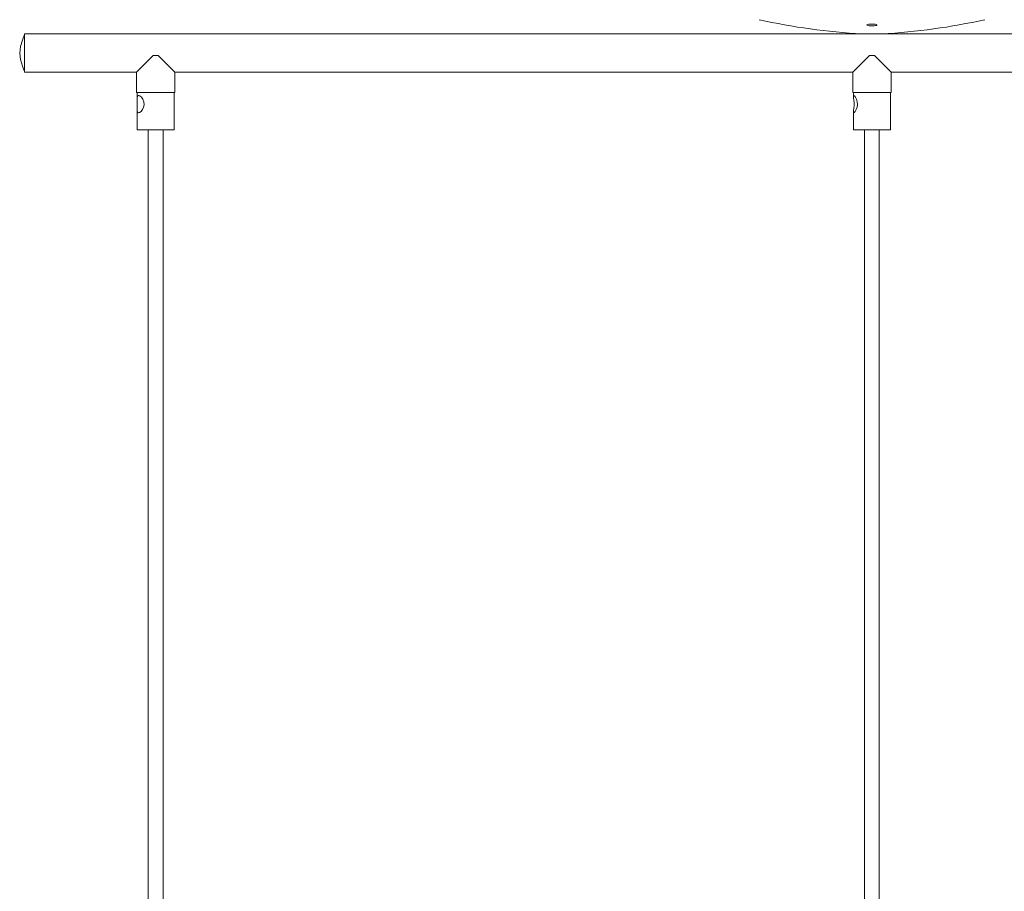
# Model space of a CAD drawing. Header units: millimetres. Extents: x -409 to 780, y -1099 to 54.
# Tile 15 of 35: x -344 to 54, y -746 to -394. Entities that reach past the tile are written whole.
import ezdxf

# ---------------------------------------------------------------- set-up
doc = ezdxf.new("R2010")
doc.units = ezdxf.units.MM

msp = doc.modelspace()

# ---------------------------------------------------------------- linework, layer by layer
at = {"color": 7, "linetype": 'Continuous', "lineweight": 15}
for p, q in [((343.01, -399.68), (-341.99, -399.68)), ((-290.01, -408.43), (-296.74, -415.18)), ((-290.01, -408.43), (-288.01, -408.43)), ((-288.01, -408.43), (-281.24, -415.18)), ((-0.51, -408.43), (-7.24, -415.18)), ((-0.51, -408.43), (1.49, -408.43)), ((1.49, -408.43), (8.26, -415.18)), ((-341.99, -415.18), (-296.74, -415.18)), ((-296.74, -415.18), (-296.74, -423.43)), ((-281.24, -415.18), (-7.24, -415.18)), ((-281.24, -423.43), (-281.24, -415.18)), ((-7.24, -415.18), (-7.24, -423.43)), ((8.26, -415.18), (282.26, -415.18)), ((8.26, -423.43), (8.26, -415.18)), ((-296.74, -423.43), (-281.24, -423.43)), ((-296.49, -423.43), (-296.49, -426.29)), ((-281.49, -438.43), (-281.49, -423.43)), ((-7.24, -423.43), (8.26, -423.43)), ((-6.99, -423.43), (-6.99, -424.9)), ((8.01, -438.43), (8.01, -423.43)), ((-296.49, -429.9), (-296.49, -438.43)), ((-6.99, -431.29), (-6.99, -438.43)), ((-296.49, -438.43), (-281.49, -438.43)), ((-291.99, -438.43), (-291.99, -916.68)), ((-285.99, -916.68), (-285.99, -438.43)), ((-6.99, -438.43), (8.01, -438.43)), ((-2.49, -438.43), (-2.49, -916.68)), ((3.51, -916.68), (3.51, -438.43))]:
    msp.add_line(p, q, dxfattribs=at)
at = {"color": 7, "linetype": 'Continuous', "lineweight": 15, "flags": 128}
for points in [[(-1.06, -396.3), (-0.56, -396.38), (0.06, -396.43), (0.72, -396.44), (1.36, -396.4), (1.9, -396.34), (2.3, -396.24), (2.49, -396.13), (2.47, -396), (2.21, -395.89), (1.76, -395.8), (1.17, -395.74), (0.51, -395.72), (-0.14, -395.74), (-0.72, -395.8), (-1.17, -395.88), (-1.43, -395.99), (-1.48, -396.12), (-1.29, -396.23), (-1.06, -396.3)], [(-341.95, -399.58), (-342.89, -402.2), (-343.66, -404.83), (-343.99, -407.45), (-343.65, -410.07), (-342.88, -412.7), (-341.93, -415.32)], [(-341.99, -415.08), (-341.99, -415.13), (-342, -414.4), (-342, -412.88), (-342.01, -410.75), (-342.01, -408.25), (-342.01, -405.65), (-342.01, -403.25), (-342, -401.33), (-341.99, -400.09), (-341.99, -399.69)], [(-295.87, -424.59), (-295.37, -424.76), (-294.79, -425.26), (-294.22, -426.06), (-293.8, -427.17), (-293.7, -428.33), (-293.9, -429.36), (-294.32, -430.27), (-294.92, -431.05), (-295.55, -431.51), (-296.03, -431.56), (-296.31, -431.28), (-296.46, -430.69), (-296.49, -429.78), (-296.47, -428.62), (-296.47, -427.49), (-296.48, -426.51), (-296.47, -425.63), (-296.33, -424.93), (-296.01, -424.6), (-295.87, -424.59)], [(-6.85, -424.59), (-6.57, -424.76), (-6.18, -425.26), (-5.76, -426.06), (-5.43, -427.17), (-5.35, -428.33), (-5.51, -429.36), (-5.83, -430.27), (-6.27, -431.05), (-6.68, -431.51), (-6.92, -431.56), (-6.99, -431.28), (-6.93, -430.69), (-6.79, -429.78), (-6.68, -428.62), (-6.68, -427.49), (-6.77, -426.51), (-6.9, -425.63), (-6.99, -424.93), (-6.91, -424.6), (-6.85, -424.59)]]:
    msp.add_lwpolyline(points, dxfattribs=at)
at = {"color": 7, "linetype": 'Continuous', "lineweight": 15}
for centre, start, end in [((9.98, -147.95), 257.3803, 266.9378), ((-8.95, -147.95), 273.0622, 282.6197)]:
    msp.add_arc(centre, 252.09, start, end, dxfattribs=at)

doc.saveas('drawing.dxf')
